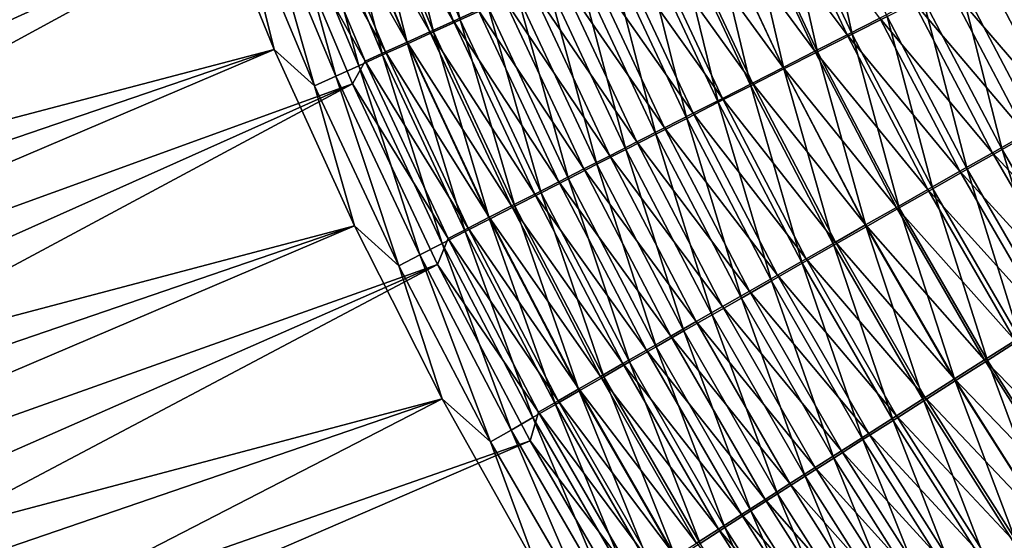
# Model space of a CAD drawing. Header units: metres. Extents: x -900 to 900, y -400 to 400.
# Tile 38 of 249: x -611 to -566, y -188 to -164. Entities that reach past the tile are written whole.
import ezdxf

# ---------------------------------------------------------------- set-up
doc = ezdxf.new("R2010")
doc.units = ezdxf.units.M

msp = doc.modelspace()

# ---------------------------------------------------------------- linework, layer by layer
at = {"layer": 'top'}
for points in [[(-608.560303, -140.706741, -460.829681), (-662.807068, -168.471298, -353.654846), (-664.022522, -164.21225, -353.638458)], [(-661.488281, -172.697403, -353.672974), (-662.807068, -168.471298, -353.654846), (-608.560303, -140.706741, -460.829681)], [(-605.9245, -149.118973, -460.97934), (-661.488281, -172.697403, -353.672974), (-608.560303, -140.706741, -460.829681)], [(-605.527222, -141.56691, -459.392853), (-661.622375, -163.175339, -352.12149), (-660.44165, -167.357452, -352.133636)], [(-659.158264, -171.510559, -352.148315), (-605.527222, -141.56691, -459.392853), (-660.44165, -167.357452, -352.133636)], [(-602.733521, -150.216125, -459.528778), (-605.527222, -141.56691, -459.392853), (-659.158264, -171.510559, -352.148315)], [(-660.066895, -176.888031, -353.692749), (-661.488281, -172.697403, -353.672974), (-605.9245, -149.118973, -460.97934)], [(-602.942749, -157.412018, -461.074799), (-660.066895, -176.888031, -353.692749), (-605.9245, -149.118973, -460.97934)], [(-657.772339, -175.632248, -352.165497), (-602.733521, -150.216125, -459.528778), (-659.158264, -171.510559, -352.148315)], [(-602.733521, -150.216125, -459.528778), (-657.772339, -175.632248, -352.165497), (-656.284119, -179.720093, -352.185181)], [(-599.571777, -158.745132, -459.610016), (-602.733521, -150.216125, -459.528778), (-656.284119, -179.720093, -352.185181)], [(-591.143677, -164.214218, -472.619598), (-594.497009, -156.18634, -472.588715), (-593.200256, -155.672775, -474.068939)], [(-591.143677, -164.214218, -472.619598), (-593.200256, -155.672775, -474.068939), (-589.872437, -163.639221, -474.099609)], [(-591.446533, -164.272354, -467.652924), (-594.79895, -156.236862, -467.621582), (-595.900391, -156.673492, -466.090271)], [(-592.370483, -164.769516, -471.094849), (-595.748413, -156.682297, -471.063751), (-594.497009, -156.18634, -472.588715)], [(-594.79895, -156.236862, -467.621582), (-591.446533, -164.272354, -467.652924), (-590.321838, -163.76355, -469.145325)], [(-592.370483, -164.769516, -471.094849), (-594.497009, -156.18634, -472.588715), (-591.143677, -164.214218, -472.619598)], [(-592.526367, -164.761246, -466.121826), (-595.900391, -156.673492, -466.090271), (-596.954773, -157.091827, -464.522217)], [(-593.551453, -165.304489, -469.527405), (-596.953125, -157.160095, -469.496124), (-595.748413, -156.682297, -471.063751)], [(-592.526367, -164.761246, -466.121826), (-591.446533, -164.272354, -467.652924), (-595.900391, -156.673492, -466.090271)], [(-593.551453, -165.304489, -469.527405), (-595.748413, -156.682297, -471.063751), (-592.370483, -164.769516, -471.094849)], [(-573.294739, -164.875046, -485.183258), (-576.670837, -157.686371, -485.166687), (-575.036316, -156.951111, -486.123627)], [(-573.294739, -164.875046, -485.183258), (-575.036316, -156.951111, -486.123627), (-571.695068, -164.062469, -486.141968)], [(-658.54364, -181.040695, -353.714203), (-660.066895, -176.888031, -353.692749), (-602.942749, -157.412018, -461.074799)], [(-599.619751, -165.575348, -461.115479), (-658.54364, -181.040695, -353.714203), (-602.942749, -157.412018, -461.074799)], [(-599.619751, -165.575348, -461.115479), (-602.942749, -157.412018, -461.074799), (-601.277588, -158.878845, -462.839752)], [(-594.685303, -165.818527, -467.919312), (-598.109741, -157.619186, -467.887848), (-596.953125, -157.160095, -469.496124)], [(-593.559998, -165.229675, -464.553955), (-596.954773, -157.091827, -464.522217), (-597.960815, -157.491364, -462.919373)], [(-593.559998, -165.229675, -464.553955), (-592.526367, -164.761246, -466.121826), (-596.954773, -157.091827, -464.522217)], [(-594.685303, -165.818527, -467.919312), (-596.953125, -157.160095, -469.496124), (-593.551453, -165.304489, -469.527405)], [(-598.917175, -157.871552, -461.283722), (-599.571777, -158.745132, -459.610016), (-595.483704, -166.102798, -461.315857)], [(-595.77063, -166.31105, -466.272644), (-599.21698, -158.059036, -466.240997), (-598.109741, -157.619186, -467.887848)], [(-597.960815, -157.491364, -462.919373), (-598.917175, -157.871552, -461.283722), (-594.546204, -165.677063, -462.951324)], [(-598.917175, -157.871552, -461.283722), (-595.483704, -166.102798, -461.315857), (-594.546204, -165.677063, -462.951324)], [(-595.77063, -166.31105, -466.272644), (-598.109741, -157.619186, -467.887848), (-594.685303, -165.818527, -467.919312)], [(-594.546204, -165.677063, -462.951324), (-593.559998, -165.229675, -464.553955), (-597.960815, -157.491364, -462.919373)], [(-576.898926, -157.713882, -481.577667), (-578.39801, -158.38797, -480.5578), (-573.524841, -164.906784, -481.59317)], [(-574.865601, -165.67337, -484.16687), (-578.276001, -158.408752, -484.152191), (-576.670837, -157.686371, -485.166687)], [(-576.898926, -157.713882, -481.577667), (-573.524841, -164.906784, -481.59317), (-572.028748, -164.147507, -482.560883)], [(-574.865601, -165.67337, -484.16687), (-576.670837, -157.686371, -485.166687), (-573.294739, -164.875046, -485.183258)], [(-596.806213, -166.781433, -464.589447), (-600.273376, -158.479111, -464.557617), (-599.21698, -158.059036, -466.240997)], [(-596.806213, -166.781433, -464.589447), (-599.21698, -158.059036, -466.240997), (-595.77063, -166.31105, -466.272644)], [(-599.571777, -158.745132, -459.610016), (-656.284119, -179.720093, -352.185181), (-654.693665, -183.771713, -352.207306)], [(-653.001404, -187.784653, -352.231842), (-599.571777, -158.745132, -459.610016), (-654.693665, -183.771713, -352.207306)], [(-596.050171, -167.131149, -459.636993), (-599.571777, -158.745132, -459.610016), (-653.001404, -187.784653, -352.231842)], [(-597.790588, -167.229065, -462.871765), (-601.277588, -158.878845, -462.839752), (-600.273376, -158.479111, -464.557617)], [(-597.790588, -167.229065, -462.871765), (-600.273376, -158.479111, -464.557617), (-596.806213, -166.781433, -464.589447)], [(-599.571777, -158.745132, -459.610016), (-596.050171, -167.131149, -459.636993), (-595.483704, -166.102798, -461.315857)], [(-574.991882, -165.651718, -480.571442), (-578.39801, -158.38797, -480.5578), (-579.86615, -159.048416, -479.485138)], [(-576.406006, -166.456604, -483.09375), (-579.850159, -159.117508, -483.081055), (-578.276001, -158.408752, -484.152191)], [(-573.524841, -164.906784, -481.59317), (-578.39801, -158.38797, -480.5578), (-574.991882, -165.651718, -480.571442)], [(-576.406006, -166.456604, -483.09375), (-578.276001, -158.408752, -484.152191), (-574.865601, -165.67337, -484.16687)], [(-599.619751, -165.575348, -461.115479), (-601.277588, -158.878845, -462.839752), (-597.790588, -167.229065, -462.871765)], [(-577.914429, -167.223984, -481.965057), (-581.391724, -159.81192, -481.954468), (-579.850159, -159.117508, -483.081055)], [(-576.428528, -166.381561, -479.496796), (-579.86615, -159.048416, -479.485138), (-581.301758, -159.69458, -478.36084)], [(-574.991882, -165.651718, -480.571442), (-579.86615, -159.048416, -479.485138), (-576.428528, -166.381561, -479.496796)], [(-577.914429, -167.223984, -481.965057), (-579.850159, -159.117508, -483.081055), (-576.406006, -166.456604, -483.09375)], [(-579.389343, -167.974731, -480.782013), (-582.89917, -160.491318, -480.773651), (-581.391724, -159.81192, -481.954468)], [(-577.833252, -167.095596, -478.370422), (-581.301758, -159.69458, -478.36084), (-582.703552, -160.325836, -477.186096)], [(-579.389343, -167.974731, -480.782013), (-581.391724, -159.81192, -481.954468), (-577.914429, -167.223984, -481.965057)], [(-576.428528, -166.381561, -479.496796), (-581.301758, -159.69458, -478.36084), (-577.833252, -167.095596, -478.370422)], [(-580.829346, -168.708099, -479.545898), (-584.371033, -161.155014, -479.539856), (-582.89917, -160.491318, -480.773651)], [(-579.204712, -167.793106, -477.193512), (-582.703552, -160.325836, -477.186096), (-584.069946, -160.941498, -475.962097)], [(-580.829346, -168.708099, -479.545898), (-582.89917, -160.491318, -480.773651), (-579.389343, -167.974731, -480.782013)], [(-577.833252, -167.095596, -478.370422), (-582.703552, -160.325836, -477.186096), (-579.204712, -167.793106, -477.193512)], [(-564.168701, -160.163956, -486.558838), (-567.382263, -161.791565, -485.131104), (-560.704895, -166.756912, -486.580444)], [(-580.541504, -168.473373, -475.967224), (-584.069946, -160.941498, -475.962097), (-585.399597, -161.540939, -474.690002)], [(-579.204712, -167.793106, -477.193512), (-584.069946, -160.941498, -475.962097), (-580.541504, -168.473373, -475.967224)], [(-564.847473, -169.199631, -487.897858), (-568.416016, -162.397949, -487.882782), (-565.041748, -160.686646, -489.382324)], [(-582.232971, -169.423355, -478.257965), (-585.805847, -161.802338, -478.254303), (-584.371033, -161.155014, -479.539856)], [(-582.232971, -169.423355, -478.257965), (-584.371033, -161.155014, -479.539856), (-580.829346, -168.708099, -479.545898)], [(-583.598633, -170.11972, -476.919403), (-587.201965, -162.432602, -476.918274), (-585.805847, -161.802338, -478.254303)], [(-585.399597, -161.540939, -474.690002), (-586.690979, -162.123489, -473.371002), (-581.842163, -169.135681, -474.69278)], [(-583.598633, -170.11972, -476.919403), (-585.805847, -161.802338, -478.254303), (-582.232971, -169.423355, -478.257965)], [(-581.842163, -169.135681, -474.69278), (-580.541504, -168.473373, -475.967224), (-585.399597, -161.540939, -474.690002)], [(-563.84491, -168.537811, -485.147125), (-567.382263, -161.791565, -485.131104), (-568.955872, -162.589081, -484.330688)], [(-567.382263, -161.791565, -485.131104), (-563.84491, -168.537811, -485.147125), (-560.704895, -166.756912, -486.580444)], [(-583.105347, -169.779297, -473.371368), (-586.690979, -162.123489, -473.371002), (-587.942749, -162.688538, -472.006256)], [(-586.690979, -162.123489, -473.371002), (-583.105347, -169.779297, -473.371368), (-581.842163, -169.135681, -474.69278)], [(-584.32959, -170.403519, -472.00412), (-587.942749, -162.688538, -472.006256), (-589.153503, -163.235413, -470.597107)], [(-584.924927, -170.796432, -475.531525), (-588.558044, -163.045135, -475.532959), (-587.201965, -162.432602, -476.918274)], [(-584.32959, -170.403519, -472.00412), (-583.105347, -169.779297, -473.371368), (-587.942749, -162.688538, -472.006256)], [(-584.924927, -170.796432, -475.531525), (-587.201965, -162.432602, -476.918274), (-583.598633, -170.11972, -476.919403)], [(-568.955872, -162.589081, -484.330688), (-570.505249, -163.374664, -483.473663), (-565.382263, -169.41037, -484.343536)], [(-566.461609, -170.117065, -487.053833), (-570.068298, -163.236481, -487.042114), (-568.416016, -162.397949, -487.882782)], [(-568.955872, -162.589081, -484.330688), (-565.382263, -169.41037, -484.343536), (-563.84491, -168.537811, -485.147125)], [(-566.461609, -170.117065, -487.053833), (-568.416016, -162.397949, -487.882782), (-564.847473, -169.199631, -487.897858)], [(-585.51355, -171.007645, -470.592407), (-589.153503, -163.235413, -470.597107), (-590.321838, -163.76355, -469.145325)], [(-586.210327, -171.452759, -474.09549), (-589.872437, -163.639221, -474.099609), (-588.558044, -163.045135, -475.532959)], [(-585.51355, -171.007645, -470.592407), (-584.32959, -170.403519, -472.00412), (-589.153503, -163.235413, -470.597107)], [(-586.210327, -171.452759, -474.09549), (-588.558044, -163.045135, -475.532959), (-584.924927, -170.796432, -475.531525)], [(-568.05072, -171.020721, -486.150055), (-571.695068, -164.062469, -486.141968), (-570.068298, -163.236481, -487.042114)], [(-568.05072, -171.020721, -486.150055), (-570.068298, -163.236481, -487.042114), (-566.461609, -170.117065, -487.053833)], [(-587.45343, -172.087936, -472.612762), (-591.143677, -164.214218, -472.619598), (-589.872437, -163.639221, -474.099609)], [(-587.45343, -172.087936, -472.612762), (-589.872437, -163.639221, -474.099609), (-586.210327, -171.452759, -474.09549)], [(-572.028748, -164.147507, -482.560883), (-566.895813, -170.269836, -483.483093), (-570.505249, -163.374664, -483.473663)], [(-570.505249, -163.374664, -483.473663), (-566.895813, -170.269836, -483.483093), (-565.382263, -169.41037, -484.343536)], [(-590.321838, -163.76355, -469.145325), (-591.446533, -164.272354, -467.652924), (-586.655884, -171.591003, -469.138)], [(-586.655884, -171.591003, -469.138), (-585.51355, -171.007645, -470.592407), (-590.321838, -163.76355, -469.145325)], [(-573.524841, -164.906784, -481.59317), (-568.383972, -171.115295, -482.56665), (-572.028748, -164.147507, -482.560883)], [(-569.613159, -171.909668, -485.1875), (-573.294739, -164.875046, -485.183258), (-571.695068, -164.062469, -486.141968)], [(-572.028748, -164.147507, -482.560883), (-568.383972, -171.115295, -482.56665), (-566.895813, -170.269836, -483.483093)], [(-569.613159, -171.909668, -485.1875), (-571.695068, -164.062469, -486.141968), (-568.05072, -171.020721, -486.150055)], [(-587.755432, -172.152985, -467.642914), (-591.446533, -164.272354, -467.652924), (-592.526367, -164.761246, -466.121826)], [(-588.652893, -172.701294, -471.085205), (-592.370483, -164.769516, -471.094849), (-591.143677, -164.214218, -472.619598)], [(-591.446533, -164.272354, -467.652924), (-587.755432, -172.152985, -467.642914), (-586.655884, -171.591003, -469.138)], [(-588.652893, -172.701294, -471.085205), (-591.143677, -164.214218, -472.619598), (-587.45343, -172.087936, -472.612762)], [(-588.810913, -172.692917, -466.10907), (-592.526367, -164.761246, -466.121826), (-593.559998, -165.229675, -464.553955)], [(-589.807373, -173.29216, -469.514923), (-593.551453, -165.304489, -469.527405), (-592.370483, -164.769516, -471.094849)], [(-588.810913, -172.692917, -466.10907), (-587.755432, -172.152985, -467.642914), (-592.526367, -164.761246, -466.121826)], [(-589.807373, -173.29216, -469.514923), (-592.370483, -164.769516, -471.094849), (-588.652893, -172.701294, -471.085205)], [(-569.845154, -171.945862, -481.595062), (-573.524841, -164.906784, -481.59317), (-574.991882, -165.651718, -480.571442)], [(-571.147278, -172.782944, -484.167023), (-574.865601, -165.67337, -484.16687), (-573.294739, -164.875046, -485.183258)], [(-568.383972, -171.115295, -482.56665), (-573.524841, -164.906784, -481.59317), (-569.845154, -171.945862, -481.595062)], [(-571.147278, -172.782944, -484.167023), (-573.294739, -164.875046, -485.183258), (-569.613159, -171.909668, -485.1875)], [(-590.915588, -173.859863, -467.903931), (-594.685303, -165.818527, -467.919312), (-593.551453, -165.304489, -469.527405)], [(-589.821106, -173.210205, -464.538452), (-593.559998, -165.229675, -464.553955), (-594.546204, -165.677063, -462.951324)], [(-589.821106, -173.210205, -464.538452), (-588.810913, -172.692917, -466.10907), (-593.559998, -165.229675, -464.553955)], [(-590.915588, -173.859863, -467.903931), (-593.551453, -165.304489, -469.527405), (-589.807373, -173.29216, -469.514923)], [(-656.919434, -185.152908, -353.737244), (-658.54364, -181.040695, -353.714203), (-599.619751, -165.575348, -461.115479)], [(-655.19519, -189.222229, -353.761902), (-656.919434, -185.152908, -353.737244), (-599.619751, -165.575348, -461.115479)], [(-599.619751, -165.575348, -461.115479), (-595.959412, -173.598099, -461.100769), (-655.19519, -189.222229, -353.761902)], [(-595.959412, -173.598099, -461.100769), (-599.619751, -165.575348, -461.115479), (-597.790588, -167.229065, -462.871765)], [(-591.976257, -174.403732, -466.254303), (-595.77063, -166.31105, -466.272644), (-594.685303, -165.818527, -467.919312)], [(-594.546204, -165.677063, -462.951324), (-595.483704, -166.102798, -461.315857), (-590.784729, -173.704163, -462.933014)], [(-591.976257, -174.403732, -466.254303), (-594.685303, -165.818527, -467.919312), (-590.915588, -173.859863, -467.903931)], [(-590.784729, -173.704163, -462.933014), (-589.821106, -173.210205, -464.538452), (-594.546204, -165.677063, -462.951324)], [(-571.277832, -172.760666, -480.569244), (-574.991882, -165.651718, -480.571442), (-576.428528, -166.381561, -479.496796)], [(-572.651489, -173.639633, -483.089539), (-576.406006, -166.456604, -483.09375), (-574.865601, -165.67337, -484.16687)], [(-569.845154, -171.945862, -481.595062), (-574.991882, -165.651718, -480.571442), (-571.277832, -172.760666, -480.569244)], [(-572.651489, -173.639633, -483.089539), (-574.865601, -165.67337, -484.16687), (-571.147278, -172.782944, -484.167023)], [(-592.988037, -174.923111, -464.568115), (-596.806213, -166.781433, -464.589447), (-595.77063, -166.31105, -466.272644)], [(-595.483704, -166.102798, -461.315857), (-596.050171, -167.131149, -459.636993), (-591.700562, -174.174194, -461.294708)], [(-592.988037, -174.923111, -464.568115), (-595.77063, -166.31105, -466.272644), (-591.976257, -174.403732, -466.254303)], [(-595.483704, -166.102798, -461.315857), (-591.700562, -174.174194, -461.294708), (-590.784729, -173.704163, -462.933014)], [(-572.680603, -173.558899, -479.490295), (-576.428528, -166.381561, -479.496796), (-577.833252, -167.095596, -478.370422)], [(-571.277832, -172.760666, -480.569244), (-576.428528, -166.381561, -479.496796), (-572.680603, -173.558899, -479.490295)], [(-593.949585, -175.417297, -462.847443), (-597.790588, -167.229065, -462.871765), (-596.806213, -166.781433, -464.589447)], [(-593.949585, -175.417297, -462.847443), (-596.806213, -166.781433, -464.589447), (-592.988037, -174.923111, -464.568115)], [(-574.124268, -174.478912, -481.956299), (-577.914429, -167.223984, -481.965057), (-576.406006, -166.456604, -483.09375)], [(-574.124268, -174.478912, -481.956299), (-576.406006, -166.456604, -483.09375), (-572.651489, -173.639633, -483.089539)], [(-651.208374, -191.756424, -352.25882), (-596.050171, -167.131149, -459.636993), (-653.001404, -187.784653, -352.231842)], [(-649.31604, -195.684418, -352.288177), (-596.050171, -167.131149, -459.636993), (-651.208374, -191.756424, -352.25882)], [(-592.176758, -175.35141, -459.610077), (-596.050171, -167.131149, -459.636993), (-649.31604, -195.684418, -352.288177)], [(-595.959412, -173.598099, -461.100769), (-597.790588, -167.229065, -462.871765), (-593.949585, -175.417297, -462.847443)], [(-596.050171, -167.131149, -459.636993), (-592.176758, -175.35141, -459.610077), (-591.700562, -174.174194, -461.294708)], [(-575.564209, -175.299927, -480.768524), (-579.389343, -167.974731, -480.782013), (-577.914429, -167.223984, -481.965057)], [(-574.052063, -174.339767, -478.359436), (-577.833252, -167.095596, -478.370422), (-579.204712, -167.793106, -477.193512)], [(-575.564209, -175.299927, -480.768524), (-577.914429, -167.223984, -481.965057), (-574.124268, -174.478912, -481.956299)], [(-572.680603, -173.558899, -479.490295), (-577.833252, -167.095596, -478.370422), (-574.052063, -174.339767, -478.359436)], [(-576.969788, -176.101868, -479.527466), (-580.829346, -168.708099, -479.545898), (-579.389343, -167.974731, -480.782013)], [(-575.390808, -175.102478, -477.177826), (-579.204712, -167.793106, -477.193512), (-580.541504, -168.473373, -475.967224)], [(-576.969788, -176.101868, -479.527466), (-579.389343, -167.974731, -480.782013), (-575.564209, -175.299927, -480.768524)], [(-574.052063, -174.339767, -478.359436), (-579.204712, -167.793106, -477.193512), (-575.390808, -175.102478, -477.177826)], [(-576.695496, -175.846268, -475.946716), (-580.541504, -168.473373, -475.967224), (-581.842163, -169.135681, -474.69278)], [(-576.695496, -175.846268, -475.946716), (-575.390808, -175.102478, -477.177826), (-580.541504, -168.473373, -475.967224)], [(-578.3396, -176.883881, -478.234375), (-582.232971, -169.423355, -478.257965), (-580.829346, -168.708099, -479.545898)], [(-578.3396, -176.883881, -478.234375), (-580.829346, -168.708099, -479.545898), (-576.969788, -176.101868, -479.527466)], [(-579.67218, -177.645157, -476.890503), (-583.598633, -170.11972, -476.919403), (-582.232971, -169.423355, -478.257965)], [(-581.842163, -169.135681, -474.69278), (-583.105347, -169.779297, -473.371368), (-577.964783, -176.570313, -474.667267)], [(-579.67218, -177.645157, -476.890503), (-582.232971, -169.423355, -478.257965), (-578.3396, -176.883881, -478.234375)], [(-577.964783, -176.570313, -474.667267), (-576.695496, -175.846268, -475.946716), (-581.842163, -169.135681, -474.69278)], [(-565.382263, -169.41037, -484.343536), (-566.895813, -170.269836, -483.483093), (-561.516479, -176.068695, -484.348328)], [(-562.560852, -176.833588, -487.056854), (-566.461609, -170.117065, -487.053833), (-564.847473, -169.199631, -487.897858)], [(-579.197144, -177.273834, -473.340668), (-583.105347, -169.779297, -473.371368), (-584.32959, -170.403519, -472.00412)], [(-583.105347, -169.779297, -473.371368), (-579.197144, -177.273834, -473.340668), (-577.964783, -176.570313, -474.667267)], [(-580.391357, -177.956055, -471.968109), (-584.32959, -170.403519, -472.00412), (-585.51355, -171.007645, -470.592407)], [(-580.966125, -178.384857, -475.497131), (-584.924927, -170.796432, -475.531525), (-583.598633, -170.11972, -476.919403)], [(-580.391357, -177.956055, -471.968109), (-579.197144, -177.273834, -473.340668), (-584.32959, -170.403519, -472.00412)], [(-580.966125, -178.384857, -475.497131), (-583.598633, -170.11972, -476.919403), (-579.67218, -177.645157, -476.890503)], [(-568.383972, -171.115295, -482.56665), (-562.991882, -177.001282, -483.482544), (-566.895813, -170.269836, -483.483093)], [(-564.109802, -177.814117, -486.147461), (-568.05072, -171.020721, -486.150055), (-566.461609, -170.117065, -487.053833)], [(-566.895813, -170.269836, -483.483093), (-562.991882, -177.001282, -483.482544), (-561.516479, -176.068695, -484.348328)], [(-564.109802, -177.814117, -486.147461), (-566.461609, -170.117065, -487.053833), (-562.560852, -176.833588, -487.056854)], [(-582.21991, -179.102158, -474.055511), (-586.210327, -171.452759, -474.09549), (-584.924927, -170.796432, -475.531525)], [(-582.21991, -179.102158, -474.055511), (-584.924927, -170.796432, -475.531525), (-580.966125, -178.384857, -475.497131)], [(-581.545959, -178.616196, -470.550934), (-585.51355, -171.007645, -470.592407), (-586.655884, -171.591003, -469.138)], [(-581.545959, -178.616196, -470.550934), (-580.391357, -177.956055, -471.968109), (-585.51355, -171.007645, -470.592407)], [(-564.442322, -177.918564, -482.560425), (-568.383972, -171.115295, -482.56665), (-569.845154, -171.945862, -481.595062)], [(-565.632568, -178.778564, -485.178894), (-569.613159, -171.909668, -485.1875), (-568.05072, -171.020721, -486.150055)], [(-562.991882, -177.001282, -483.482544), (-568.383972, -171.115295, -482.56665), (-564.442322, -177.918564, -482.560425)], [(-565.632568, -178.778564, -485.178894), (-568.05072, -171.020721, -486.150055), (-564.109802, -177.814117, -486.147461)], [(-586.655884, -171.591003, -469.138), (-587.755432, -172.152985, -467.642914), (-582.659729, -179.25354, -469.090973)], [(-583.432129, -179.796219, -472.566986), (-587.45343, -172.087936, -472.612762), (-586.210327, -171.452759, -474.09549)], [(-582.659729, -179.25354, -469.090973), (-581.545959, -178.616196, -470.550934), (-586.655884, -171.591003, -469.138)], [(-583.432129, -179.796219, -472.566986), (-586.210327, -171.452759, -474.09549), (-582.21991, -179.102158, -474.055511)], [(-583.731445, -179.867371, -467.59021), (-587.755432, -172.152985, -467.642914), (-588.810913, -172.692917, -466.10907)], [(-584.60144, -180.466324, -471.033569), (-588.652893, -172.701294, -471.085205), (-587.45343, -172.087936, -472.612762)], [(-587.755432, -172.152985, -467.642914), (-583.731445, -179.867371, -467.59021), (-582.659729, -179.25354, -469.090973)], [(-584.60144, -180.466324, -471.033569), (-587.45343, -172.087936, -472.612762), (-583.432129, -179.796219, -472.566986)], [(-565.866211, -178.819595, -481.582794), (-569.845154, -171.945862, -481.595062), (-571.277832, -172.760666, -480.569244)], [(-567.127502, -179.725922, -484.152008), (-571.147278, -172.782944, -484.167023), (-569.613159, -171.909668, -485.1875)], [(-564.442322, -177.918564, -482.560425), (-569.845154, -171.945862, -481.595062), (-565.866211, -178.819595, -481.582794)], [(-567.127502, -179.725922, -484.152008), (-569.613159, -171.909668, -485.1875), (-565.632568, -178.778564, -485.178894)], [(-584.759949, -180.457031, -466.050629), (-588.810913, -172.692917, -466.10907), (-589.821106, -173.210205, -464.538452)], [(-584.759949, -180.457031, -466.050629), (-583.731445, -179.867371, -467.59021), (-588.810913, -172.692917, -466.10907)], [(-585.726685, -181.111725, -469.457275), (-589.807373, -173.29216, -469.514923), (-588.652893, -172.701294, -471.085205)], [(-585.726685, -181.111725, -469.457275), (-588.652893, -172.701294, -471.085205), (-584.60144, -180.466324, -471.033569)], [(-567.262146, -179.703384, -480.550598), (-571.277832, -172.760666, -480.569244), (-572.680603, -173.558899, -479.490295)], [(-568.593018, -180.655167, -483.067841), (-572.651489, -173.639633, -483.089539), (-571.147278, -172.782944, -484.167023)], [(-565.866211, -178.819595, -481.582794), (-571.277832, -172.760666, -480.569244), (-567.262146, -179.703384, -480.550598)], [(-568.593018, -180.655167, -483.067841), (-571.147278, -172.782944, -484.167023), (-567.127502, -179.725922, -484.152008)], [(-586.806458, -181.731674, -467.840179), (-590.915588, -173.859863, -467.903931), (-589.807373, -173.29216, -469.514923)], [(-585.743958, -181.021774, -464.474182), (-589.821106, -173.210205, -464.538452), (-590.784729, -173.704163, -462.933014)], [(-585.743958, -181.021774, -464.474182), (-584.759949, -180.457031, -466.050629), (-589.821106, -173.210205, -464.538452)], [(-586.806458, -181.731674, -467.840179), (-589.807373, -173.29216, -469.514923), (-585.726685, -181.111725, -469.457275)], [(-568.628601, -180.569092, -479.464996), (-572.680603, -173.558899, -479.490295), (-574.052063, -174.339767, -478.359436)], [(-567.262146, -179.703384, -480.550598), (-572.680603, -173.558899, -479.490295), (-568.628601, -180.569092, -479.464996)], [(-595.959412, -173.598099, -461.100769), (-653.371765, -193.246201, -353.788055), (-655.19519, -189.222229, -353.761902)], [(-653.371765, -193.246201, -353.788055), (-595.959412, -173.598099, -461.100769), (-651.450317, -197.222443, -353.815735)], [(-595.959412, -173.598099, -461.100769), (-591.965454, -181.469208, -461.03009), (-651.450317, -197.222443, -353.815735)], [(-591.965454, -181.469208, -461.03009), (-595.959412, -173.598099, -461.100769), (-593.949585, -175.417297, -462.847443)], [(-587.839539, -182.325455, -466.184418), (-591.976257, -174.403732, -466.254303), (-590.915588, -173.859863, -467.903931)], [(-590.784729, -173.704163, -462.933014), (-591.700562, -174.174194, -461.294708), (-586.682251, -181.560944, -462.862854)], [(-587.839539, -182.325455, -466.184418), (-590.915588, -173.859863, -467.903931), (-586.806458, -181.731674, -467.840179)], [(-586.682251, -181.560944, -462.862854), (-585.743958, -181.021774, -464.474182), (-590.784729, -173.704163, -462.933014)], [(-570.027588, -181.565369, -481.927521), (-574.124268, -174.478912, -481.956299), (-572.651489, -173.639633, -483.089539)], [(-570.027588, -181.565369, -481.927521), (-572.651489, -173.639633, -483.089539), (-568.593018, -180.655167, -483.067841)], [(-588.824646, -182.892334, -464.492004), (-592.988037, -174.923111, -464.568115), (-591.976257, -174.403732, -466.254303)], [(-591.700562, -174.174194, -461.294708), (-592.176758, -175.35141, -459.610077), (-587.573669, -182.073807, -461.218658)], [(-588.824646, -182.892334, -464.492004), (-591.976257, -174.403732, -466.254303), (-587.839539, -182.325455, -466.184418)], [(-591.700562, -174.174194, -461.294708), (-587.573669, -182.073807, -461.218658), (-586.682251, -181.560944, -462.862854)], [(-571.429932, -182.455643, -480.732391), (-575.564209, -175.299927, -480.768524), (-574.124268, -174.478912, -481.956299)], [(-569.964294, -181.415833, -478.327148), (-574.052063, -174.339767, -478.359436), (-575.390808, -175.102478, -477.177826)], [(-571.429932, -182.455643, -480.732391), (-574.124268, -174.478912, -481.956299), (-570.027588, -181.565369, -481.927521)], [(-568.628601, -180.569092, -479.464996), (-574.052063, -174.339767, -478.359436), (-569.964294, -181.415833, -478.327148)], [(-589.760498, -183.431549, -462.765045), (-593.949585, -175.417297, -462.847443), (-592.988037, -174.923111, -464.568115)], [(-589.760498, -183.431549, -462.765045), (-592.988037, -174.923111, -464.568115), (-588.824646, -182.892334, -464.492004)], [(-647.325806, -199.566086, -352.319885), (-592.176758, -175.35141, -459.610077), (-649.31604, -195.684418, -352.288177)], [(-592.176758, -175.35141, -459.610077), (-647.325806, -199.566086, -352.319885), (-645.239136, -203.398865, -352.353912)], [(-587.959595, -183.383728, -459.529358), (-592.176758, -175.35141, -459.610077), (-645.239136, -203.398865, -352.353912)], [(-592.176758, -175.35141, -459.610077), (-587.959595, -183.383728, -459.529358), (-587.573669, -182.073807, -461.218658)], [(-572.798462, -183.325073, -479.483673), (-576.969788, -176.101868, -479.527466), (-575.564209, -175.299927, -480.768524)], [(-571.267944, -182.242752, -477.138306), (-575.390808, -175.102478, -477.177826), (-576.695496, -175.846268, -475.946716)], [(-572.798462, -183.325073, -479.483673), (-575.564209, -175.299927, -480.768524), (-571.429932, -182.455643, -480.732391)], [(-571.267944, -182.242752, -477.138306), (-569.964294, -181.415833, -478.327148), (-575.390808, -175.102478, -477.177826)], [(-591.965454, -181.469208, -461.03009), (-593.949585, -175.417297, -462.847443), (-589.760498, -183.431549, -462.765045)], [(-574.131897, -184.172745, -478.182648), (-578.3396, -176.883881, -478.234375), (-576.969788, -176.101868, -479.527466)], [(-572.538025, -183.048981, -475.899689), (-576.695496, -175.846268, -475.946716), (-577.964783, -176.570313, -474.667267)], [(-574.131897, -184.172745, -478.182648), (-576.969788, -176.101868, -479.527466), (-572.798462, -183.325073, -479.483673)], [(-572.538025, -183.048981, -475.899689), (-571.267944, -182.242752, -477.138306), (-576.695496, -175.846268, -475.946716)], [(-577.964783, -176.570313, -474.667267), (-579.197144, -177.273834, -473.340668), (-573.773315, -183.833664, -474.612457)], [(-573.773315, -183.833664, -474.612457), (-572.538025, -183.048981, -475.899689), (-577.964783, -176.570313, -474.667267)], [(-575.428772, -184.997757, -476.830597), (-579.67218, -177.645157, -476.890503), (-578.3396, -176.883881, -478.234375)], [(-575.428772, -184.997757, -476.830597), (-578.3396, -176.883881, -478.234375), (-574.131897, -184.172745, -478.182648)], [(-574.972412, -184.595932, -473.277863), (-579.197144, -177.273834, -473.340668), (-580.391357, -177.956055, -471.968109)], [(-579.197144, -177.273834, -473.340668), (-574.972412, -184.595932, -473.277863), (-573.773315, -183.833664, -474.612457)], [(-576.133911, -185.33493, -471.897125), (-580.391357, -177.956055, -471.968109), (-581.545959, -178.616196, -470.550934)], [(-576.687561, -185.79921, -475.428772), (-580.966125, -178.384857, -475.497131), (-579.67218, -177.645157, -476.890503)], [(-576.133911, -185.33493, -471.897125), (-574.972412, -184.595932, -473.277863), (-580.391357, -177.956055, -471.968109)], [(-576.687561, -185.79921, -475.428772), (-579.67218, -177.645157, -476.890503), (-575.428772, -184.997757, -476.830597)], [(-577.906982, -186.576202, -473.978455), (-582.21991, -179.102158, -474.055511), (-580.966125, -178.384857, -475.497131)], [(-577.906982, -186.576202, -473.978455), (-580.966125, -178.384857, -475.497131), (-576.687561, -185.79921, -475.428772)], [(-577.256592, -186.04982, -470.471527), (-581.545959, -178.616196, -470.550934), (-582.659729, -179.25354, -469.090973)], [(-577.256592, -186.04982, -470.471527), (-576.133911, -185.33493, -471.897125), (-581.545959, -178.616196, -470.550934)], [(-561.59436, -185.516464, -481.555878), (-565.866211, -178.819595, -481.582794), (-567.262146, -179.703384, -480.550598)], [(-562.812622, -186.490784, -484.121338), (-567.127502, -179.725922, -484.152008), (-565.632568, -178.778564, -485.178894)], [(-582.659729, -179.25354, -469.090973), (-583.731445, -179.867371, -467.59021), (-578.339111, -186.739807, -469.002991)], [(-579.085571, -187.32782, -472.481079), (-583.432129, -179.796219, -472.566986), (-582.21991, -179.102158, -474.055511)], [(-578.339111, -186.739807, -469.002991), (-577.256592, -186.04982, -470.471527), (-582.659729, -179.25354, -469.090973)], [(-579.085571, -187.32782, -472.481079), (-582.21991, -179.102158, -474.055511), (-577.906982, -186.576202, -473.978455)], [(-579.380371, -187.404144, -467.4935), (-583.731445, -179.867371, -467.59021), (-584.759949, -180.457031, -466.050629)], [(-580.222046, -188.053268, -470.938568), (-584.60144, -180.466324, -471.033569), (-583.432129, -179.796219, -472.566986)], [(-583.731445, -179.867371, -467.59021), (-579.380371, -187.404144, -467.4935), (-578.339111, -186.739807, -469.002991)], [(-580.222046, -188.053268, -470.938568), (-583.432129, -179.796219, -472.566986), (-579.085571, -187.32782, -472.481079)], [(-562.950989, -186.468491, -480.514984), (-567.262146, -179.703384, -480.550598), (-568.628601, -180.569092, -479.464996)], [(-564.236755, -187.491745, -483.027985), (-568.593018, -180.655167, -483.067841), (-567.127502, -179.725922, -484.152008)], [(-561.59436, -185.516464, -481.555878), (-567.262146, -179.703384, -480.550598), (-562.950989, -186.468491, -480.514984)], [(-564.236755, -187.491745, -483.027985), (-567.127502, -179.725922, -484.152008), (-562.812622, -186.490784, -484.121338)], [(-580.379211, -188.042068, -465.945038), (-584.759949, -180.457031, -466.050629), (-585.743958, -181.021774, -464.474182)], [(-581.315186, -188.75174, -469.353027), (-585.726685, -181.111725, -469.457275), (-584.60144, -180.466324, -471.033569)], [(-580.379211, -188.042068, -465.945038), (-579.380371, -187.404144, -467.4935), (-584.759949, -180.457031, -466.050629)], [(-581.315186, -188.75174, -469.353027), (-584.60144, -180.466324, -471.033569), (-580.222046, -188.053268, -470.938568)], [(-565.630554, -188.472015, -481.878052), (-570.027588, -181.565369, -481.927521), (-568.593018, -180.655167, -483.067841)], [(-564.278748, -187.400818, -479.420227), (-568.628601, -180.569092, -479.464996), (-569.964294, -181.415833, -478.327148)], [(-562.950989, -186.468491, -480.514984), (-568.628601, -180.569092, -479.464996), (-564.278748, -187.400818, -479.420227)], [(-565.630554, -188.472015, -481.878052), (-568.593018, -180.655167, -483.067841), (-564.236755, -187.491745, -483.027985)], [(-582.363708, -189.42244, -467.726624), (-586.806458, -181.731674, -467.840179), (-585.726685, -181.111725, -469.457275)], [(-581.33429, -188.652817, -464.35965), (-585.743958, -181.021774, -464.474182), (-586.682251, -181.560944, -462.862854)], [(-581.33429, -188.652817, -464.35965), (-580.379211, -188.042068, -465.945038), (-585.743958, -181.021774, -464.474182)], [(-582.363708, -189.42244, -467.726624), (-585.726685, -181.111725, -469.457275), (-581.315186, -188.75174, -469.353027)], [(-651.450317, -197.222443, -353.815735), (-591.965454, -181.469208, -461.03009), (-649.431885, -201.14859, -353.844879)], [(-591.965454, -181.469208, -461.03009), (-645.108704, -208.841248, -353.90744), (-649.431885, -201.14859, -353.844879)], [(-591.965454, -181.469208, -461.03009), (-587.641418, -189.177658, -460.902557), (-645.108704, -208.841248, -353.90744)], [(-587.641418, -189.177658, -460.902557), (-591.965454, -181.469208, -461.03009), (-589.760498, -183.431549, -462.765045)], [(-586.682251, -181.560944, -462.862854), (-587.573669, -182.073807, -461.218658), (-582.244568, -189.235626, -462.739319)], [(-582.244568, -189.235626, -462.739319), (-581.33429, -188.652817, -464.35965), (-586.682251, -181.560944, -462.862854)], [(-566.992615, -189.430573, -480.672852), (-571.429932, -182.455643, -480.732391), (-570.027588, -181.565369, -481.927521)], [(-565.576172, -188.312531, -478.272888), (-569.964294, -181.415833, -478.327148), (-571.267944, -182.242752, -477.138306)], [(-566.992615, -189.430573, -480.672852), (-570.027588, -181.565369, -481.927521), (-565.630554, -188.472015, -481.878052)], [(-569.964294, -181.415833, -478.327148), (-565.576172, -188.312531, -478.272888), (-564.278748, -187.400818, -479.420227)], [(-587.573669, -182.073807, -461.218658), (-587.959595, -183.383728, -459.529358), (-583.108826, -189.789734, -461.086029)], [(-583.366394, -190.06456, -466.061371), (-587.839539, -182.325455, -466.184418), (-586.806458, -181.731674, -467.840179)], [(-587.573669, -182.073807, -461.218658), (-583.108826, -189.789734, -461.086029), (-582.244568, -189.235626, -462.739319)], [(-583.366394, -190.06456, -466.061371), (-586.806458, -181.731674, -467.840179), (-582.363708, -189.42244, -467.726624)], [(-584.32196, -190.677292, -464.359436), (-588.824646, -182.892334, -464.492004), (-587.839539, -182.325455, -466.184418)], [(-584.32196, -190.677292, -464.359436), (-587.839539, -182.325455, -466.184418), (-583.366394, -190.06456, -466.061371)], [(-568.321533, -190.366486, -479.413696), (-572.798462, -183.325073, -479.483673), (-571.429932, -182.455643, -480.732391)], [(-566.842102, -189.202682, -477.074158), (-571.267944, -182.242752, -477.138306), (-572.538025, -183.048981, -475.899689)], [(-568.321533, -190.366486, -479.413696), (-571.429932, -182.455643, -480.732391), (-566.992615, -189.430573, -480.672852)], [(-566.842102, -189.202682, -477.074158), (-565.576172, -188.312531, -478.272888), (-571.267944, -182.242752, -477.138306)], [(-585.229187, -191.259872, -462.622894), (-589.760498, -183.431549, -462.765045), (-588.824646, -182.892334, -464.492004)], [(-585.229187, -191.259872, -462.622894), (-588.824646, -182.892334, -464.492004), (-584.32196, -190.677292, -464.359436)], [(-587.959595, -183.383728, -459.529358), (-645.239136, -203.398865, -352.353912), (-643.057434, -207.180191, -352.390259)], [(-583.405334, -191.211761, -459.392273), (-587.959595, -183.383728, -459.529358), (-643.057434, -207.180191, -352.390259)], [(-587.641418, -189.177658, -460.902557), (-589.760498, -183.431549, -462.765045), (-585.229187, -191.259872, -462.622894)], [(-587.959595, -183.383728, -459.529358), (-583.405334, -191.211761, -459.392273), (-583.108826, -189.789734, -461.086029)], [(-569.615845, -191.278717, -478.101837), (-574.131897, -184.172745, -478.182648), (-572.798462, -183.325073, -479.483673)], [(-568.075073, -190.070343, -475.825287), (-572.538025, -183.048981, -475.899689), (-573.773315, -183.833664, -474.612457)], [(-569.615845, -191.278717, -478.101837), (-572.798462, -183.325073, -479.483673), (-568.321533, -190.366486, -479.413696)], [(-568.075073, -190.070343, -475.825287), (-566.842102, -189.202682, -477.074158), (-572.538025, -183.048981, -475.899689)], [(-573.773315, -183.833664, -474.612457), (-574.972412, -184.595932, -473.277863), (-569.273804, -190.914566, -474.527466)], [(-569.273804, -190.914566, -474.527466), (-568.075073, -190.070343, -475.825287), (-573.773315, -183.833664, -474.612457)], [(-570.874207, -192.166321, -476.738617), (-575.428772, -184.997757, -476.830597), (-574.131897, -184.172745, -478.182648)], [(-570.874207, -192.166321, -476.738617), (-574.131897, -184.172745, -478.182648), (-569.615845, -191.278717, -478.101837)], [(-570.436951, -191.734406, -473.181976), (-574.972412, -184.595932, -473.277863), (-576.133911, -185.33493, -471.897125)], [(-574.972412, -184.595932, -473.277863), (-570.436951, -191.734406, -473.181976), (-569.273804, -190.914566, -474.527466)], [(-572.095276, -193.028305, -475.325317), (-576.687561, -185.79921, -475.428772), (-575.428772, -184.997757, -476.830597)], [(-572.095276, -193.028305, -475.325317), (-575.428772, -184.997757, -476.830597), (-570.874207, -192.166321, -476.738617)], [(-571.563232, -192.528961, -471.790039), (-576.133911, -185.33493, -471.897125), (-577.256592, -186.04982, -470.471527)], [(-571.563232, -192.528961, -471.790039), (-570.436951, -191.734406, -473.181976), (-576.133911, -185.33493, -471.897125)], [(-572.651306, -193.297287, -470.353027), (-577.256592, -186.04982, -470.471527), (-578.339111, -186.739807, -469.002991)], [(-573.277527, -193.863663, -473.86319), (-577.906982, -186.576202, -473.978455), (-576.687561, -185.79921, -475.428772)], [(-572.651306, -193.297287, -470.353027), (-571.563232, -192.528961, -471.790039), (-577.256592, -186.04982, -470.471527)], [(-573.277527, -193.863663, -473.86319), (-576.687561, -185.79921, -475.428772), (-572.095276, -193.028305, -475.325317)], [(-574.419678, -194.671463, -472.353729), (-579.085571, -187.32782, -472.481079), (-577.906982, -186.576202, -473.978455)], [(-574.419678, -194.671463, -472.353729), (-577.906982, -186.576202, -473.978455), (-573.277527, -193.863663, -473.86319)], [(-578.339111, -186.739807, -469.002991), (-579.380371, -187.404144, -467.4935), (-573.699951, -194.038544, -468.872803)], [(-573.699951, -194.038544, -468.872803), (-572.651306, -193.297287, -470.353027), (-578.339111, -186.739807, -469.002991)], [(-574.708069, -194.751923, -467.35144), (-579.380371, -187.404144, -467.4935), (-580.379211, -188.042068, -465.945038)], [(-575.520508, -195.45079, -470.798889), (-580.222046, -188.053268, -470.938568), (-579.085571, -187.32782, -472.481079)], [(-579.380371, -187.404144, -467.4935), (-574.708069, -194.751923, -467.35144), (-573.699951, -194.038544, -468.872803)], [(-575.520508, -195.45079, -470.798889), (-579.085571, -187.32782, -472.481079), (-574.419678, -194.671463, -472.353729)]]:
    msp.add_3dface(points, dxfattribs=at)

doc.saveas('drawing.dxf')
